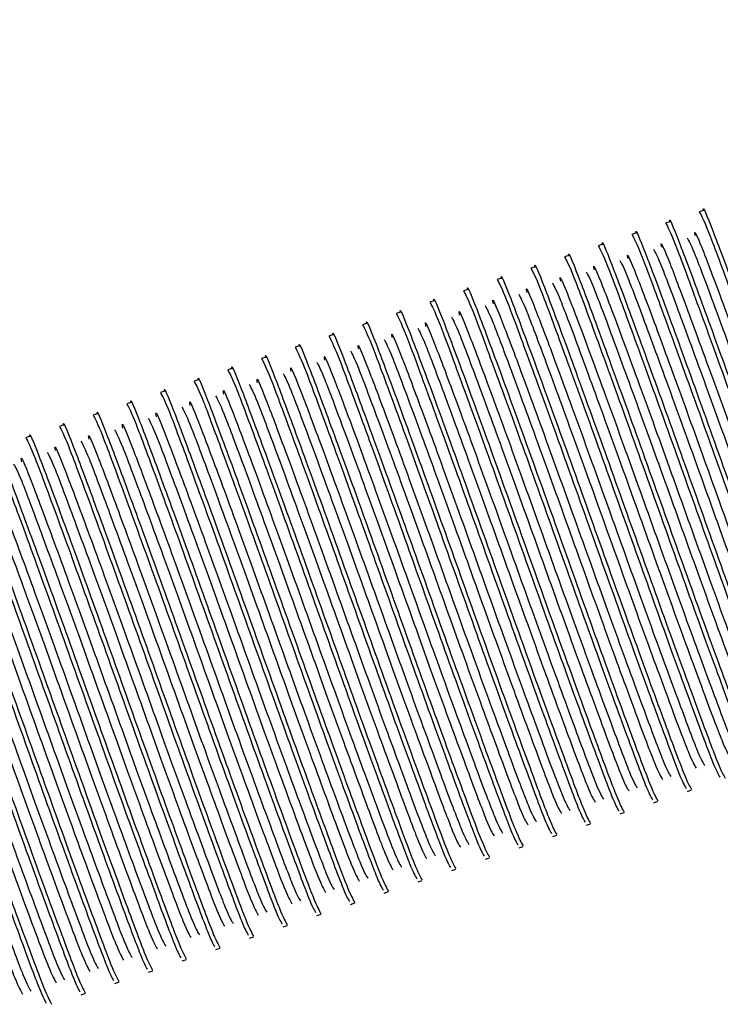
# Model space of a CAD drawing. Header units: millimetres. Extents: x 570 to 981, y 326 to 757.
# Tile 46 of 71: x 624.33 to 626.8, y 660.71 to 664.18. Entities that reach past the tile are written whole.
import ezdxf

# ---------------------------------------------------------------- set-up
doc = ezdxf.new("R2010")
doc.units = ezdxf.units.MM

msp = doc.modelspace()

# ---------------------------------------------------------------- linework, layer by layer
at = {"color": 7, "linetype": 'Continuous', "lineweight": 25}
for p, q in [((626.7394, 663.506), (626.7246, 663.501)), ((626.6209, 663.4662), (626.6061, 663.4613)), ((626.5024, 663.4265), (626.4875, 663.4215)), ((626.3838, 663.3868), (626.369, 663.3818)), ((626.2653, 663.347), (626.2505, 663.3421)), ((626.1468, 663.3073), (626.132, 663.3023)), ((626.0283, 663.2676), (626.0135, 663.2626)), ((625.9098, 663.2278), (625.8949, 663.2229)), ((625.7912, 663.1881), (625.7764, 663.1831)), ((625.6727, 663.1484), (625.6579, 663.1434)), ((625.5542, 663.1087), (625.5394, 663.1037)), ((625.4357, 663.0689), (625.4209, 663.064)), ((625.3172, 663.0292), (625.3024, 663.0242)), ((625.1987, 662.9895), (625.1838, 662.9845)), ((625.0801, 662.9497), (625.0653, 662.9448)), ((624.9616, 662.91), (624.9468, 662.905)), ((624.8431, 662.8703), (624.8283, 662.8653)), ((624.7246, 662.8305), (624.7098, 662.8256)), ((624.6061, 662.7908), (624.5912, 662.7858)), ((624.4875, 662.7511), (624.4727, 662.7461)), ((624.369, 662.7114), (624.3542, 662.7064)), ((626.683, 661.462), (626.6978, 661.467)), ((626.5645, 661.4223), (626.5793, 661.4273)), ((626.4459, 661.3826), (626.4608, 661.3875)), ((626.3274, 661.3428), (626.3422, 661.3478)), ((626.2089, 661.3031), (626.2237, 661.3081)), ((626.0904, 661.2634), (626.1052, 661.2684)), ((625.9719, 661.2237), (625.9867, 661.2286)), ((625.8533, 661.1839), (625.8682, 661.1889)), ((625.7348, 661.1442), (625.7496, 661.1492)), ((625.6163, 661.1045), (625.6311, 661.1094)), ((625.4978, 661.0647), (625.5126, 661.0697)), ((625.3793, 661.025), (625.3941, 661.03)), ((625.2608, 660.9853), (625.2756, 660.9902)), ((625.1422, 660.9455), (625.1571, 660.9505)), ((625.0237, 660.9058), (625.0385, 660.9108)), ((624.9052, 660.8661), (624.92, 660.8711)), ((624.7867, 660.8264), (624.8015, 660.8313)), ((624.6682, 660.7866), (624.683, 660.7916)), ((624.5496, 660.7469), (624.5645, 660.7519))]:
    msp.add_line(p, q, dxfattribs=at)
for radius in [85, 84, 82.5]:
    msp.add_circle((654.8022, 671.9007), radius, dxfattribs=at)
msp.add_arc((654.8022, 671.9007), 34, 110.99502, 193.98101, dxfattribs=at)
at = {"color": 8, "linetype": 'Continuous', "lineweight": 25}
msp.add_arc((654.8022, 671.9007), 35.1789, 200.99402, 14.04231, dxfattribs=at)
at = {"color": 7, "linetype": 'Continuous', "lineweight": 25}
for points, knots in [([(626.7248, 663.501), (626.7325, 663.4866), (626.7478, 663.4582), (626.8261, 663.2466), (626.9355, 662.947), (627.063, 662.5904), (627.1901, 662.2351), (627.2976, 661.941), (627.3707, 661.744), (627.3835, 661.7214), (627.3894, 661.7109)], [0, 0, 0, 0, 0.128859, 0.253721, 0.383702, 0.510373, 0.637044, 0.767024, 0.891887, 1, 1, 1, 1]), ([(626.74, 663.504), (626.7399, 663.5047), (626.7346, 663.529), (626.7681, 663.4469), (626.8394, 663.256), (626.9507, 662.9508), (627.0777, 662.5957), (627.2049, 662.2402), (627.3126, 661.9454), (627.3882, 661.7418), (627.4016, 661.7188), (627.4083, 661.7073)], [0, 0, 0, 0, 0.003502, 0.129742, 0.252067, 0.379406, 0.503502, 0.627598, 0.754938, 0.877262, 1, 1, 1, 1]), ([(626.6215, 663.4643), (626.6214, 663.465), (626.6161, 663.4893), (626.6495, 663.4071), (626.7209, 663.2163), (626.8322, 662.9111), (626.9592, 662.5559), (627.0863, 662.2004), (627.1941, 661.9056), (627.2697, 661.7021), (627.2831, 661.6791), (627.2897, 661.6676)], [0, 0, 0, 0, 0.003502, 0.129742, 0.252067, 0.379406, 0.503502, 0.627598, 0.754938, 0.877262, 1, 1, 1, 1]), ([(626.503, 663.4246), (626.5028, 663.4252), (626.4976, 663.4496), (626.531, 663.3674), (626.6024, 663.1766), (626.7137, 662.8713), (626.8407, 662.5162), (626.9678, 662.1607), (627.0756, 661.8659), (627.1512, 661.6624), (627.1645, 661.6394), (627.1712, 661.6278)], [0, 0, 0, 0, 0.003502, 0.129742, 0.252067, 0.379406, 0.503502, 0.627598, 0.754938, 0.877262, 1, 1, 1, 1]), ([(626.6063, 663.4613), (626.614, 663.4469), (626.6292, 663.4185), (626.7076, 663.2068), (626.817, 662.9073), (626.9445, 662.5507), (627.0715, 662.1954), (627.1791, 661.9013), (627.2522, 661.7043), (627.265, 661.6816), (627.2709, 661.6711)], [0, 0, 0, 0, 0.128859, 0.253721, 0.383702, 0.510373, 0.637044, 0.767024, 0.891887, 1, 1, 1, 1]), ([(626.711, 663.4159), (626.7103, 663.419), (626.7045, 663.4461), (626.7357, 663.3713), (626.8032, 663.192), (626.9071, 662.909), (627.0257, 662.579), (627.1443, 662.2487), (627.2451, 661.9748), (627.3163, 661.7845), (627.3292, 661.7631), (627.3357, 661.7523)], [0, 0, 0, 0, 0.016506, 0.140662, 0.260967, 0.386205, 0.508253, 0.630301, 0.755538, 0.875844, 1, 1, 1, 1]), ([(626.3845, 663.3849), (626.3843, 663.3855), (626.3791, 663.4099), (626.4125, 663.3277), (626.4839, 663.1368), (626.5952, 662.8316), (626.7222, 662.4765), (626.8493, 662.121), (626.9571, 661.8262), (627.0327, 661.6226), (627.046, 661.5996), (627.0527, 661.5881)], [0, 0, 0, 0, 0.003502, 0.129742, 0.252067, 0.379406, 0.503502, 0.627598, 0.754938, 0.877262, 1, 1, 1, 1]), ([(626.4878, 663.4215), (626.4955, 663.4071), (626.5107, 663.3787), (626.5891, 663.1671), (626.6985, 662.8675), (626.826, 662.511), (626.953, 662.1557), (627.0606, 661.8615), (627.1336, 661.6645), (627.1465, 661.6419), (627.1524, 661.6314)], [0, 0, 0, 0, 0.128859, 0.253721, 0.383702, 0.510373, 0.637044, 0.767024, 0.891887, 1, 1, 1, 1]), ([(626.5925, 663.3761), (626.5918, 663.3793), (626.586, 663.4063), (626.6172, 663.3316), (626.6847, 663.1523), (626.7885, 662.8693), (626.9071, 662.5392), (627.0258, 662.209), (627.1266, 661.9351), (627.1978, 661.7447), (627.2107, 661.7234), (627.2172, 661.7125)], [0, 0, 0, 0, 0.016506, 0.140662, 0.260967, 0.386205, 0.508253, 0.630301, 0.755538, 0.875844, 1, 1, 1, 1]), ([(626.682, 663.4095), (626.6889, 663.3968), (626.703, 663.371), (626.7749, 663.178), (626.8771, 662.9002), (626.9961, 662.5687), (627.1146, 662.2389), (627.2155, 661.9648), (627.2867, 661.7745), (627.2996, 661.7532), (627.3061, 661.7423)], [0, 0, 0, 0, 0.117831, 0.241333, 0.369898, 0.495188, 0.620478, 0.749043, 0.872545, 1, 1, 1, 1]), ([(626.266, 663.3451), (626.2658, 663.3458), (626.2606, 663.3701), (626.294, 663.288), (626.3654, 663.0971), (626.4767, 662.7919), (626.6037, 662.4367), (626.7308, 662.0812), (626.8386, 661.7865), (626.9142, 661.5829), (626.9275, 661.5599), (626.9342, 661.5484)], [0, 0, 0, 0, 0.003502, 0.129742, 0.252067, 0.379406, 0.503502, 0.627598, 0.754938, 0.877262, 1, 1, 1, 1]), ([(626.3692, 663.3818), (626.377, 663.3674), (626.3922, 663.339), (626.4706, 663.1274), (626.58, 662.8278), (626.7075, 662.4712), (626.8345, 662.1159), (626.9421, 661.8218), (627.0151, 661.6248), (627.0279, 661.6022), (627.0339, 661.5917)], [0, 0, 0, 0, 0.1288588, 0.2537212, 0.3837021, 0.5103728, 0.6370436, 0.7670245, 0.8918869, 1, 1, 1, 1]), ([(626.474, 663.3364), (626.4733, 663.3396), (626.4674, 663.3666), (626.4987, 663.2918), (626.5662, 663.1126), (626.67, 662.8296), (626.7886, 662.4995), (626.9073, 662.1693), (627.0081, 661.8953), (627.0793, 661.705), (627.0922, 661.6837), (627.0987, 661.6728)], [0, 0, 0, 0, 0.016506, 0.140662, 0.260967, 0.386205, 0.508253, 0.630301, 0.755538, 0.875844, 1, 1, 1, 1]), ([(626.5635, 663.3697), (626.5704, 663.3571), (626.5845, 663.3313), (626.6564, 663.1383), (626.7585, 662.8604), (626.8776, 662.529), (626.9961, 662.1992), (627.097, 661.9251), (627.1682, 661.7348), (627.1811, 661.7135), (627.1876, 661.7026)], [0, 0, 0, 0, 0.117831, 0.241333, 0.369898, 0.495188, 0.620478, 0.749043, 0.872545, 1, 1, 1, 1]), ([(626.1474, 663.3054), (626.1473, 663.3061), (626.142, 663.3304), (626.1755, 663.2482), (626.2468, 663.0574), (626.3581, 662.7521), (626.4851, 662.397), (626.6123, 662.0415), (626.7201, 661.7467), (626.7956, 661.5432), (626.809, 661.5202), (626.8157, 661.5086)], [0, 0, 0, 0, 0.003502, 0.129742, 0.252067, 0.379406, 0.503502, 0.627598, 0.754938, 0.877262, 1, 1, 1, 1]), ([(626.2507, 663.3421), (626.2585, 663.3277), (626.2737, 663.2993), (626.3521, 663.0876), (626.4615, 662.7881), (626.5889, 662.4315), (626.716, 662.0762), (626.8236, 661.7821), (626.8966, 661.5851), (626.9094, 661.5625), (626.9154, 661.552)], [0, 0, 0, 0, 0.1288588, 0.2537212, 0.3837021, 0.5103728, 0.6370436, 0.7670245, 0.8918869, 1, 1, 1, 1]), ([(626.4449, 663.33), (626.4518, 663.3174), (626.466, 663.2915), (626.5379, 663.0986), (626.64, 662.8207), (626.7591, 662.4893), (626.8776, 662.1594), (626.9785, 661.8854), (627.0497, 661.6951), (627.0625, 661.6737), (627.0691, 661.6629)], [0, 0, 0, 0, 0.117831, 0.241333, 0.369898, 0.495188, 0.620478, 0.749043, 0.872545, 1, 1, 1, 1]), ([(626.1322, 663.3024), (626.1399, 663.2879), (626.1552, 663.2596), (626.2335, 663.0479), (626.3429, 662.7483), (626.4704, 662.3918), (626.5975, 662.0365), (626.705, 661.7423), (626.7781, 661.5453), (626.7909, 661.5227), (626.7969, 661.5122)], [0, 0, 0, 0, 0.1288588, 0.2537212, 0.3837021, 0.5103728, 0.6370436, 0.7670245, 0.8918869, 1, 1, 1, 1]), ([(626.3555, 663.2967), (626.3548, 663.2998), (626.3489, 663.3269), (626.3802, 663.2521), (626.4477, 663.0728), (626.5515, 662.7898), (626.6701, 662.4598), (626.7887, 662.1296), (626.8896, 661.8556), (626.9608, 661.6653), (626.9736, 661.6439), (626.9802, 661.6331)], [0, 0, 0, 0, 0.016506, 0.140662, 0.260967, 0.386205, 0.508253, 0.630301, 0.755538, 0.875844, 1, 1, 1, 1]), ([(626.0137, 663.2626), (626.0214, 663.2482), (626.0366, 663.2198), (626.115, 663.0082), (626.2244, 662.7086), (626.3519, 662.352), (626.479, 661.9967), (626.5865, 661.7026), (626.6596, 661.5056), (626.6724, 661.483), (626.6783, 661.4725)], [0, 0, 0, 0, 0.128859, 0.253721, 0.383702, 0.510373, 0.637044, 0.767024, 0.891887, 1, 1, 1, 1]), ([(626.0289, 663.2657), (626.0288, 663.2663), (626.0235, 663.2907), (626.057, 663.2085), (626.1283, 663.0177), (626.2396, 662.7124), (626.3666, 662.3573), (626.4937, 662.0018), (626.6015, 661.707), (626.6771, 661.5035), (626.6905, 661.4804), (626.6971, 661.4689)], [0, 0, 0, 0, 0.0035021, 0.129742, 0.2520667, 0.3794059, 0.5035021, 0.6275984, 0.7549375, 0.8772622, 1, 1, 1, 1]), ([(626.2369, 663.2569), (626.2363, 663.2601), (626.2304, 663.2871), (626.2616, 663.2124), (626.3291, 663.0331), (626.433, 662.7501), (626.5516, 662.42), (626.6702, 662.0898), (626.771, 661.8159), (626.8423, 661.6255), (626.8551, 661.6042), (626.8617, 661.5934)], [0, 0, 0, 0, 0.016506, 0.140662, 0.260967, 0.386205, 0.508253, 0.630301, 0.755538, 0.875844, 1, 1, 1, 1]), ([(626.3264, 663.2903), (626.3333, 663.2777), (626.3475, 663.2518), (626.4194, 663.0588), (626.5215, 662.781), (626.6406, 662.4495), (626.7591, 662.1197), (626.8599, 661.8456), (626.9312, 661.6553), (626.944, 661.634), (626.9506, 661.6231)], [0, 0, 0, 0, 0.117831, 0.241333, 0.369898, 0.495188, 0.620478, 0.749043, 0.872545, 1, 1, 1, 1]), ([(625.8952, 663.2229), (625.9029, 663.2085), (625.9181, 663.1801), (625.9965, 662.9685), (626.1059, 662.6689), (626.2334, 662.3123), (626.3604, 661.957), (626.468, 661.6629), (626.5411, 661.4659), (626.5539, 661.4433), (626.5598, 661.4328)], [0, 0, 0, 0, 0.128859, 0.253721, 0.383702, 0.510373, 0.637044, 0.767024, 0.891887, 1, 1, 1, 1]), ([(625.9104, 663.2259), (625.9103, 663.2266), (625.905, 663.2509), (625.9384, 663.1688), (626.0098, 662.9779), (626.1211, 662.6727), (626.2481, 662.3176), (626.3752, 661.962), (626.483, 661.6673), (626.5586, 661.4637), (626.5719, 661.4407), (626.5786, 661.4292)], [0, 0, 0, 0, 0.003502, 0.129742, 0.252067, 0.379406, 0.503502, 0.627598, 0.754938, 0.877262, 1, 1, 1, 1]), ([(626.1184, 663.2172), (626.1177, 663.2204), (626.1119, 663.2474), (626.1431, 663.1726), (626.2106, 662.9934), (626.3145, 662.7104), (626.4331, 662.3803), (626.5517, 662.0501), (626.6525, 661.7761), (626.7237, 661.5858), (626.7366, 661.5645), (626.7431, 661.5536)], [0, 0, 0, 0, 0.016506, 0.140662, 0.260967, 0.386205, 0.508253, 0.630301, 0.755538, 0.875844, 1, 1, 1, 1]), ([(626.2079, 663.2505), (626.2148, 663.2379), (626.229, 663.2121), (626.3009, 663.0191), (626.403, 662.7413), (626.522, 662.4098), (626.6406, 662.08), (626.7414, 661.8059), (626.8126, 661.6156), (626.8255, 661.5943), (626.832, 661.5834)], [0, 0, 0, 0, 0.117831, 0.241333, 0.369898, 0.495188, 0.620478, 0.749043, 0.872545, 1, 1, 1, 1]), ([(625.7919, 663.1862), (625.7917, 663.1869), (625.7865, 663.2112), (625.8199, 663.129), (625.8913, 662.9382), (626.0026, 662.6329), (626.1296, 662.2778), (626.2567, 661.9223), (626.3645, 661.6275), (626.4401, 661.424), (626.4534, 661.401), (626.4601, 661.3894)], [0, 0, 0, 0, 0.0035021, 0.129742, 0.2520667, 0.3794059, 0.5035021, 0.6275984, 0.7549375, 0.8772622, 1, 1, 1, 1]), ([(625.9999, 663.1775), (625.9992, 663.1806), (625.9934, 663.2077), (626.0246, 663.1329), (626.0921, 662.9536), (626.1959, 662.6707), (626.3145, 662.3406), (626.4332, 662.0104), (626.534, 661.7364), (626.6052, 661.5461), (626.6181, 661.5247), (626.6246, 661.5139)], [0, 0, 0, 0, 0.016506, 0.140662, 0.260967, 0.386205, 0.508253, 0.630301, 0.755538, 0.875844, 1, 1, 1, 1]), ([(626.0894, 663.2108), (626.0963, 663.1982), (626.1104, 663.1723), (626.1823, 662.9794), (626.2845, 662.7015), (626.4035, 662.3701), (626.522, 662.0402), (626.6229, 661.7662), (626.6941, 661.5759), (626.707, 661.5545), (626.7135, 661.5437)], [0, 0, 0, 0, 0.117831, 0.241333, 0.369898, 0.495188, 0.620478, 0.749043, 0.872545, 1, 1, 1, 1]), ([(625.6734, 663.1465), (625.6732, 663.1471), (625.668, 663.1715), (625.7014, 663.0893), (625.7728, 662.8985), (625.8841, 662.5932), (626.0111, 662.2381), (626.1382, 661.8826), (626.246, 661.5878), (626.3216, 661.3843), (626.3349, 661.3612), (626.3416, 661.3497)], [0, 0, 0, 0, 0.003502, 0.129742, 0.252067, 0.379406, 0.503502, 0.627598, 0.754938, 0.877262, 1, 1, 1, 1]), ([(625.7767, 663.1832), (625.7844, 663.1687), (625.7996, 663.1404), (625.878, 662.9287), (625.9874, 662.6292), (626.1149, 662.2726), (626.2419, 661.9173), (626.3495, 661.6232), (626.4225, 661.4262), (626.4354, 661.4035), (626.4413, 661.393)], [0, 0, 0, 0, 0.128859, 0.253721, 0.383702, 0.510373, 0.637044, 0.767024, 0.891887, 1, 1, 1, 1]), ([(625.8814, 663.1377), (625.8807, 663.1409), (625.8748, 663.1679), (625.9061, 663.0932), (625.9736, 662.9139), (626.0774, 662.6309), (626.196, 662.3008), (626.3147, 661.9706), (626.4155, 661.6967), (626.4867, 661.5064), (626.4996, 661.485), (626.5061, 661.4742)], [0, 0, 0, 0, 0.016506, 0.140662, 0.260967, 0.386205, 0.508253, 0.630301, 0.755538, 0.875844, 1, 1, 1, 1]), ([(625.9709, 663.1711), (625.9778, 663.1585), (625.9919, 663.1326), (626.0638, 662.9397), (626.166, 662.6618), (626.285, 662.3304), (626.4035, 662.0005), (626.5044, 661.7264), (626.5756, 661.5362), (626.5885, 661.5148), (626.595, 661.504)], [0, 0, 0, 0, 0.117831, 0.241333, 0.369898, 0.495188, 0.620478, 0.749043, 0.872545, 1, 1, 1, 1]), ([(625.5548, 663.1067), (625.5547, 663.1074), (625.5495, 663.1317), (625.5829, 663.0496), (625.6542, 662.8587), (625.7656, 662.5535), (625.8925, 662.1984), (626.0197, 661.8429), (626.1275, 661.5481), (626.2031, 661.3445), (626.2164, 661.3215), (626.2231, 661.31)], [0, 0, 0, 0, 0.0035021, 0.129742, 0.2520667, 0.3794059, 0.5035021, 0.6275984, 0.7549375, 0.8772622, 1, 1, 1, 1]), ([(625.6581, 663.1434), (625.6659, 663.129), (625.6811, 663.1006), (625.7595, 662.889), (625.8689, 662.5894), (625.9963, 662.2329), (626.1234, 661.8775), (626.231, 661.5834), (626.304, 661.3864), (626.3168, 661.3638), (626.3228, 661.3533)], [0, 0, 0, 0, 0.128859, 0.253721, 0.383702, 0.510373, 0.637044, 0.767024, 0.891887, 1, 1, 1, 1]), ([(625.7629, 663.098), (625.7622, 663.1012), (625.7563, 663.1282), (625.7876, 663.0535), (625.8551, 662.8742), (625.9589, 662.5912), (626.0775, 662.2611), (626.1962, 661.9309), (626.297, 661.6569), (626.3682, 661.4666), (626.3811, 661.4453), (626.3876, 661.4344)], [0, 0, 0, 0, 0.016506, 0.140662, 0.260967, 0.386205, 0.508253, 0.630301, 0.755538, 0.875844, 1, 1, 1, 1]), ([(625.8523, 663.1314), (625.8593, 663.1187), (625.8734, 663.0929), (625.9453, 662.8999), (626.0474, 662.6221), (626.1665, 662.2906), (626.285, 661.9608), (626.3859, 661.6867), (626.4571, 661.4964), (626.4699, 661.4751), (626.4765, 661.4642)], [0, 0, 0, 0, 0.117831, 0.241333, 0.369898, 0.495188, 0.620478, 0.749043, 0.872545, 1, 1, 1, 1]), ([(625.4363, 663.067), (625.4362, 663.0677), (625.4309, 663.092), (625.4644, 663.0098), (625.5357, 662.819), (625.647, 662.5138), (625.774, 662.1586), (625.9012, 661.8031), (626.0089, 661.5083), (626.0845, 661.3048), (626.0979, 661.2818), (626.1046, 661.2703)], [0, 0, 0, 0, 0.003502, 0.129742, 0.252067, 0.379406, 0.503502, 0.627598, 0.754938, 0.877262, 1, 1, 1, 1]), ([(625.5396, 663.1037), (625.5474, 663.0893), (625.5626, 663.0609), (625.6409, 662.8493), (625.7503, 662.5497), (625.8778, 662.1931), (626.0049, 661.8378), (626.1125, 661.5437), (626.1855, 661.3467), (626.1983, 661.3241), (626.2043, 661.3136)], [0, 0, 0, 0, 0.128859, 0.253721, 0.383702, 0.510373, 0.637044, 0.767024, 0.891887, 1, 1, 1, 1]), ([(625.7338, 663.0916), (625.7407, 663.079), (625.7549, 663.0531), (625.8268, 662.8602), (625.9289, 662.5823), (626.048, 662.2509), (626.1665, 661.9211), (626.2673, 661.647), (626.3386, 661.4567), (626.3514, 661.4353), (626.358, 661.4245)], [0, 0, 0, 0, 0.117831, 0.241333, 0.369898, 0.495188, 0.620478, 0.749043, 0.872545, 1, 1, 1, 1]), ([(625.3178, 663.0273), (625.3177, 663.0279), (625.3124, 663.0523), (625.3458, 662.9701), (625.4172, 662.7793), (625.5285, 662.474), (625.6555, 662.1189), (625.7826, 661.7634), (625.8904, 661.4686), (625.966, 661.2651), (625.9794, 661.2421), (625.986, 661.2305)], [0, 0, 0, 0, 0.0035021, 0.129742, 0.2520667, 0.3794059, 0.5035021, 0.6275984, 0.7549375, 0.8772622, 1, 1, 1, 1]), ([(625.4211, 663.064), (625.4288, 663.0496), (625.4441, 663.0212), (625.5224, 662.8095), (625.6318, 662.51), (625.7593, 662.1534), (625.8864, 661.7981), (625.9939, 661.504), (626.067, 661.307), (626.0798, 661.2843), (626.0857, 661.2738)], [0, 0, 0, 0, 0.128859, 0.253721, 0.383702, 0.510373, 0.637044, 0.767024, 0.891887, 1, 1, 1, 1]), ([(625.6153, 663.0519), (625.6222, 663.0393), (625.6364, 663.0134), (625.7083, 662.8205), (625.8104, 662.5426), (625.9295, 662.2112), (626.048, 661.8813), (626.1488, 661.6073), (626.22, 661.417), (626.2329, 661.3956), (626.2394, 661.3848)], [0, 0, 0, 0, 0.117831, 0.241333, 0.369898, 0.495188, 0.620478, 0.749043, 0.872545, 1, 1, 1, 1]), ([(625.6444, 663.0583), (625.6437, 663.0615), (625.6378, 663.0885), (625.6691, 663.0137), (625.7365, 662.8345), (625.8404, 662.5515), (625.959, 662.2214), (626.0776, 661.8912), (626.1784, 661.6172), (626.2497, 661.4269), (626.2625, 661.4055), (626.2691, 661.3947)], [0, 0, 0, 0, 0.016506, 0.140662, 0.260967, 0.386205, 0.508253, 0.630301, 0.755538, 0.875844, 1, 1, 1, 1]), ([(625.3026, 663.0242), (625.3103, 663.0098), (625.3255, 662.9814), (625.4039, 662.7698), (625.5133, 662.4702), (625.6408, 662.1137), (625.7678, 661.7584), (625.8754, 661.4642), (625.9485, 661.2672), (625.9613, 661.2446), (625.9672, 661.2341)], [0, 0, 0, 0, 0.128859, 0.253721, 0.383702, 0.510373, 0.637044, 0.767024, 0.891887, 1, 1, 1, 1]), ([(625.5258, 663.0186), (625.5252, 663.0217), (625.5193, 663.0488), (625.5505, 662.974), (625.618, 662.7947), (625.7219, 662.5117), (625.8405, 662.1817), (625.9591, 661.8514), (626.0599, 661.5775), (626.1312, 661.3872), (626.144, 661.3658), (626.1506, 661.355)], [0, 0, 0, 0, 0.016506, 0.140662, 0.260967, 0.386205, 0.508253, 0.630301, 0.755538, 0.875844, 1, 1, 1, 1]), ([(625.1841, 662.9845), (625.1918, 662.9701), (625.207, 662.9417), (625.2854, 662.7301), (625.3948, 662.4305), (625.5223, 662.0739), (625.6493, 661.7186), (625.7569, 661.4245), (625.8299, 661.2275), (625.8428, 661.2049), (625.8487, 661.1944)], [0, 0, 0, 0, 0.128859, 0.253721, 0.383702, 0.510373, 0.637044, 0.767024, 0.891887, 1, 1, 1, 1]), ([(625.1993, 662.9876), (625.1991, 662.9882), (625.1939, 663.0126), (625.2273, 662.9304), (625.2987, 662.7395), (625.41, 662.4343), (625.537, 662.0792), (625.6641, 661.7237), (625.7719, 661.4289), (625.8475, 661.2253), (625.8608, 661.2023), (625.8675, 661.1908)], [0, 0, 0, 0, 0.003502, 0.129742, 0.252067, 0.379406, 0.503502, 0.627598, 0.754938, 0.877262, 1, 1, 1, 1]), ([(625.4073, 662.9788), (625.4066, 662.982), (625.4008, 663.009), (625.432, 662.9343), (625.4995, 662.755), (625.6034, 662.472), (625.722, 662.1419), (625.8406, 661.8117), (625.9414, 661.5378), (626.0126, 661.3474), (626.0255, 661.3261), (626.032, 661.3152)], [0, 0, 0, 0, 0.016506, 0.140662, 0.260967, 0.386205, 0.508253, 0.630301, 0.755538, 0.875844, 1, 1, 1, 1]), ([(625.4968, 663.0122), (625.5037, 662.9995), (625.5178, 662.9737), (625.5898, 662.7807), (625.6919, 662.5029), (625.8109, 662.1714), (625.9295, 661.8416), (626.0303, 661.5675), (626.1015, 661.3772), (626.1144, 661.3559), (626.1209, 661.345)], [0, 0, 0, 0, 0.117831, 0.241333, 0.369898, 0.495188, 0.620478, 0.749043, 0.872545, 1, 1, 1, 1]), ([(625.0808, 662.9478), (625.0806, 662.9485), (625.0754, 662.9728), (625.1088, 662.8907), (625.1802, 662.6998), (625.2915, 662.3946), (625.4185, 662.0394), (625.5456, 661.6839), (625.6534, 661.3892), (625.729, 661.1856), (625.7423, 661.1626), (625.749, 661.1511)], [0, 0, 0, 0, 0.003502, 0.129742, 0.252067, 0.379406, 0.503502, 0.627598, 0.754938, 0.877262, 1, 1, 1, 1]), ([(625.2888, 662.9391), (625.2881, 662.9423), (625.2823, 662.9693), (625.3135, 662.8945), (625.381, 662.7153), (625.4848, 662.4323), (625.6034, 662.1022), (625.7221, 661.772), (625.8229, 661.498), (625.8941, 661.3077), (625.907, 661.2864), (625.9135, 661.2755)], [0, 0, 0, 0, 0.016506, 0.140662, 0.260967, 0.386205, 0.508253, 0.630301, 0.755538, 0.875844, 1, 1, 1, 1]), ([(625.3783, 662.9724), (625.3852, 662.9598), (625.3993, 662.934), (625.4712, 662.741), (625.5734, 662.4631), (625.6924, 662.1317), (625.8109, 661.8019), (625.9118, 661.5278), (625.983, 661.3375), (625.9959, 661.3162), (626.0024, 661.3053)], [0, 0, 0, 0, 0.117831, 0.241333, 0.369898, 0.495188, 0.620478, 0.749043, 0.872545, 1, 1, 1, 1]), ([(624.9623, 662.9081), (624.9621, 662.9088), (624.9569, 662.9331), (624.9903, 662.8509), (625.0617, 662.6601), (625.173, 662.3548), (625.3, 661.9997), (625.4271, 661.6442), (625.5349, 661.3494), (625.6105, 661.1459), (625.6238, 661.1229), (625.6305, 661.1113)], [0, 0, 0, 0, 0.003502, 0.129742, 0.252067, 0.379406, 0.503502, 0.627598, 0.754938, 0.877262, 1, 1, 1, 1]), ([(625.0655, 662.9448), (625.0733, 662.9304), (625.0885, 662.902), (625.1669, 662.6903), (625.2763, 662.3908), (625.4038, 662.0342), (625.5308, 661.6789), (625.6384, 661.3848), (625.7114, 661.1878), (625.7242, 661.1652), (625.7302, 661.1547)], [0, 0, 0, 0, 0.128859, 0.253721, 0.383702, 0.510373, 0.637044, 0.767024, 0.891887, 1, 1, 1, 1]), ([(625.1703, 662.8994), (625.1696, 662.9025), (625.1637, 662.9296), (625.195, 662.8548), (625.2625, 662.6755), (625.3663, 662.3925), (625.4849, 662.0625), (625.6036, 661.7323), (625.7044, 661.4583), (625.7756, 661.268), (625.7885, 661.2466), (625.795, 661.2358)], [0, 0, 0, 0, 0.016506, 0.140662, 0.260967, 0.386205, 0.508253, 0.630301, 0.755538, 0.875844, 1, 1, 1, 1]), ([(625.2598, 662.9327), (625.2667, 662.9201), (625.2808, 662.8942), (625.3527, 662.7013), (625.4548, 662.4234), (625.5739, 662.092), (625.6924, 661.7621), (625.7933, 661.4881), (625.8645, 661.2978), (625.8774, 661.2764), (625.8839, 661.2656)], [0, 0, 0, 0, 0.117831, 0.2413325, 0.3698976, 0.495188, 0.6204784, 0.7490434, 0.872545, 1, 1, 1, 1]), ([(624.8437, 662.8684), (624.8436, 662.869), (624.8383, 662.8934), (624.8718, 662.8112), (624.9431, 662.6204), (625.0544, 662.3151), (625.1814, 661.96), (625.3086, 661.6045), (625.4164, 661.3097), (625.4919, 661.1062), (625.5053, 661.0831), (625.512, 661.0716)], [0, 0, 0, 0, 0.003502, 0.129742, 0.252067, 0.379406, 0.503502, 0.627598, 0.754938, 0.877262, 1, 1, 1, 1]), ([(624.947, 662.9051), (624.9548, 662.8906), (624.97, 662.8623), (625.0484, 662.6506), (625.1578, 662.351), (625.2852, 661.9945), (625.4123, 661.6392), (625.5199, 661.345), (625.5929, 661.148), (625.6057, 661.1254), (625.6117, 661.1149)], [0, 0, 0, 0, 0.128859, 0.253721, 0.383702, 0.510373, 0.637044, 0.767024, 0.891887, 1, 1, 1, 1]), ([(625.0518, 662.8596), (625.0511, 662.8628), (625.0452, 662.8898), (625.0765, 662.8151), (625.144, 662.6358), (625.2478, 662.3528), (625.3664, 662.0227), (625.485, 661.6925), (625.5859, 661.4186), (625.6571, 661.2282), (625.6699, 661.2069), (625.6765, 661.1961)], [0, 0, 0, 0, 0.016506, 0.140662, 0.260967, 0.386205, 0.508253, 0.630301, 0.755538, 0.875844, 1, 1, 1, 1]), ([(625.1412, 662.893), (625.1481, 662.8804), (625.1623, 662.8545), (625.2342, 662.6615), (625.3363, 662.3837), (625.4554, 662.0522), (625.5739, 661.7224), (625.6748, 661.4483), (625.746, 661.258), (625.7588, 661.2367), (625.7654, 661.2259)], [0, 0, 0, 0, 0.117831, 0.2413325, 0.3698976, 0.495188, 0.6204784, 0.7490434, 0.872545, 1, 1, 1, 1]), ([(624.7252, 662.8286), (624.7251, 662.8293), (624.7198, 662.8536), (624.7533, 662.7715), (624.8246, 662.5806), (624.9359, 662.2754), (625.0629, 661.9203), (625.19, 661.5648), (625.2978, 661.27), (625.3734, 661.0664), (625.3868, 661.0434), (625.3934, 661.0319)], [0, 0, 0, 0, 0.003502, 0.129742, 0.252067, 0.379406, 0.503502, 0.627598, 0.754938, 0.877262, 1, 1, 1, 1]), ([(624.8285, 662.8653), (624.8362, 662.8509), (624.8515, 662.8225), (624.9298, 662.6109), (625.0392, 662.3113), (625.1667, 661.9547), (625.2938, 661.5994), (625.4013, 661.3053), (625.4744, 661.1083), (625.4872, 661.0857), (625.4932, 661.0752)], [0, 0, 0, 0, 0.128859, 0.253721, 0.383702, 0.510373, 0.637044, 0.767024, 0.891887, 1, 1, 1, 1]), ([(624.9332, 662.8199), (624.9326, 662.8231), (624.9267, 662.8501), (624.9579, 662.7753), (625.0254, 662.5961), (625.1293, 662.3131), (625.2479, 661.983), (625.3665, 661.6528), (625.4673, 661.3788), (625.5386, 661.1885), (625.5514, 661.1672), (625.558, 661.1563)], [0, 0, 0, 0, 0.016506, 0.140662, 0.260967, 0.386205, 0.508253, 0.630301, 0.755538, 0.875844, 1, 1, 1, 1]), ([(625.0227, 662.8532), (625.0296, 662.8406), (625.0438, 662.8148), (625.1157, 662.6218), (625.2178, 662.344), (625.3369, 662.0125), (625.4554, 661.6827), (625.5562, 661.4086), (625.6275, 661.2183), (625.6403, 661.197), (625.6469, 661.1861)], [0, 0, 0, 0, 0.117831, 0.2413325, 0.3698976, 0.495188, 0.6204784, 0.7490434, 0.872545, 1, 1, 1, 1]), ([(624.6067, 662.7889), (624.6066, 662.7896), (624.6013, 662.8139), (624.6347, 662.7317), (624.7061, 662.5409), (624.8174, 662.2356), (624.9444, 661.8805), (625.0715, 661.525), (625.1793, 661.2302), (625.2549, 661.0267), (625.2683, 661.0037), (625.2749, 660.9922)], [0, 0, 0, 0, 0.003502, 0.129742, 0.252067, 0.379406, 0.503502, 0.627598, 0.754938, 0.877262, 1, 1, 1, 1]), ([(624.71, 662.8256), (624.7177, 662.8112), (624.7329, 662.7828), (624.8113, 662.5712), (624.9207, 662.2716), (625.0482, 661.915), (625.1753, 661.5597), (625.2828, 661.2656), (625.3559, 661.0686), (625.3687, 661.046), (625.3746, 661.0355)], [0, 0, 0, 0, 0.128859, 0.253721, 0.383702, 0.510373, 0.637044, 0.767024, 0.891887, 1, 1, 1, 1]), ([(624.9042, 662.8135), (624.9111, 662.8009), (624.9253, 662.775), (624.9972, 662.5821), (625.0993, 662.3042), (625.2183, 661.9728), (625.3369, 661.6429), (625.4377, 661.3689), (625.5089, 661.1786), (625.5218, 661.1572), (625.5283, 661.1464)], [0, 0, 0, 0, 0.117831, 0.2413325, 0.3698976, 0.495188, 0.6204784, 0.7490434, 0.872545, 1, 1, 1, 1]), ([(624.4882, 662.7492), (624.488, 662.7498), (624.4828, 662.7742), (624.5162, 662.692), (624.5876, 662.5012), (624.6989, 662.1959), (624.8259, 661.8408), (624.953, 661.4853), (625.0608, 661.1905), (625.1364, 660.987), (625.1497, 660.9639), (625.1564, 660.9524)], [0, 0, 0, 0, 0.003502, 0.129742, 0.252067, 0.379406, 0.503502, 0.627598, 0.754938, 0.877262, 1, 1, 1, 1]), ([(624.5915, 662.7859), (624.5992, 662.7715), (624.6144, 662.7431), (624.6928, 662.5314), (624.8022, 662.2319), (624.9297, 661.8753), (625.0567, 661.52), (625.1643, 661.2259), (625.2374, 661.0289), (625.2502, 661.0062), (625.2561, 660.9957)], [0, 0, 0, 0, 0.128859, 0.253721, 0.383702, 0.510373, 0.637044, 0.767024, 0.891887, 1, 1, 1, 1]), ([(624.7857, 662.7738), (624.7926, 662.7612), (624.8067, 662.7353), (624.8787, 662.5424), (624.9808, 662.2645), (625.0998, 661.9331), (625.2184, 661.6032), (625.3192, 661.3292), (625.3904, 661.1389), (625.4033, 661.1175), (625.4098, 661.1067)], [0, 0, 0, 0, 0.117831, 0.2413325, 0.3698976, 0.495188, 0.6204784, 0.7490434, 0.872545, 1, 1, 1, 1]), ([(624.8147, 662.7802), (624.814, 662.7833), (624.8082, 662.8104), (624.8394, 662.7356), (624.9069, 662.5563), (625.0108, 662.2734), (625.1294, 661.9433), (625.248, 661.6131), (625.3488, 661.3391), (625.42, 661.1488), (625.4329, 661.1274), (625.4394, 661.1166)], [0, 0, 0, 0, 0.016506, 0.140662, 0.260967, 0.386205, 0.508253, 0.630301, 0.755538, 0.875844, 1, 1, 1, 1]), ([(624.473, 662.7461), (624.4807, 662.7317), (624.4959, 662.7033), (624.5743, 662.4917), (624.6837, 662.1921), (624.8112, 661.8356), (624.9382, 661.4802), (625.0458, 661.1861), (625.1188, 660.9891), (625.1317, 660.9665), (625.1376, 660.956)], [0, 0, 0, 0, 0.128859, 0.253721, 0.383702, 0.510373, 0.637044, 0.767024, 0.891887, 1, 1, 1, 1]), ([(624.6962, 662.7404), (624.6955, 662.7436), (624.6897, 662.7706), (624.7209, 662.6959), (624.7884, 662.5166), (624.8922, 662.2336), (625.0108, 661.9035), (625.1295, 661.5733), (625.2303, 661.2994), (625.3015, 661.1091), (625.3144, 661.0877), (625.3209, 661.0769)], [0, 0, 0, 0, 0.016506, 0.140662, 0.260967, 0.386205, 0.508253, 0.630301, 0.755538, 0.875844, 1, 1, 1, 1]), ([(624.3544, 662.7064), (624.3622, 662.692), (624.3774, 662.6636), (624.4558, 662.452), (624.5652, 662.1524), (624.6926, 661.7958), (624.8197, 661.4405), (624.9273, 661.1464), (625.0003, 660.9494), (625.0131, 660.9268), (625.0191, 660.9163)], [0, 0, 0, 0, 0.128859, 0.253721, 0.383702, 0.510373, 0.637044, 0.767024, 0.891887, 1, 1, 1, 1]), ([(624.3697, 662.7094), (624.3695, 662.7101), (624.3643, 662.7344), (624.3977, 662.6523), (624.4691, 662.4614), (624.5804, 662.1562), (624.7074, 661.8011), (624.8345, 661.4456), (624.9423, 661.1508), (625.0179, 660.9472), (625.0312, 660.9242), (625.0379, 660.9127)], [0, 0, 0, 0, 0.003502, 0.129742, 0.252067, 0.379406, 0.503502, 0.627598, 0.754938, 0.877262, 1, 1, 1, 1]), ([(624.5777, 662.7007), (624.577, 662.7039), (624.5711, 662.7309), (624.6024, 662.6562), (624.6699, 662.4769), (624.7737, 662.1939), (624.8923, 661.8638), (625.011, 661.5336), (625.1118, 661.2596), (625.183, 661.0693), (625.1959, 661.048), (625.2024, 661.0371)], [0, 0, 0, 0, 0.016506, 0.140662, 0.260967, 0.386205, 0.508253, 0.630301, 0.755538, 0.875844, 1, 1, 1, 1]), ([(624.6672, 662.7341), (624.6741, 662.7214), (624.6882, 662.6956), (624.7601, 662.5026), (624.8623, 662.2248), (624.9813, 661.8933), (625.0998, 661.5635), (625.2007, 661.2894), (625.2719, 661.0991), (625.2848, 661.0778), (625.2913, 661.0669)], [0, 0, 0, 0, 0.117831, 0.2413325, 0.3698976, 0.495188, 0.6204784, 0.7490434, 0.872545, 1, 1, 1, 1]), ([(624.2511, 662.6697), (624.251, 662.6704), (624.2458, 662.6947), (624.2792, 662.6125), (624.3505, 662.4217), (624.4619, 662.1165), (624.5888, 661.7613), (624.716, 661.4058), (624.8238, 661.111), (624.8994, 660.9075), (624.9127, 660.8845), (624.9194, 660.873)], [0, 0, 0, 0, 0.003502, 0.129742, 0.252067, 0.379406, 0.503502, 0.627598, 0.754938, 0.877262, 1, 1, 1, 1]), ([(624.4592, 662.661), (624.4585, 662.6642), (624.4526, 662.6912), (624.4839, 662.6164), (624.5514, 662.4372), (624.6552, 662.1542), (624.7738, 661.8241), (624.8925, 661.4939), (624.9933, 661.2199), (625.0645, 661.0296), (625.0774, 661.0082), (625.0839, 660.9974)], [0, 0, 0, 0, 0.016506, 0.140662, 0.260967, 0.386205, 0.508253, 0.630301, 0.755538, 0.875844, 1, 1, 1, 1]), ([(624.5486, 662.6943), (624.5556, 662.6817), (624.5697, 662.6558), (624.6416, 662.4629), (624.7437, 662.185), (624.8628, 661.8536), (624.9813, 661.5238), (625.0822, 661.2497), (625.1534, 661.0594), (625.1662, 661.038), (625.1728, 661.0272)], [0, 0, 0, 0, 0.117831, 0.2413325, 0.3698976, 0.495188, 0.6204784, 0.7490434, 0.872545, 1, 1, 1, 1]), ([(624.1326, 662.63), (624.1325, 662.6306), (624.1272, 662.655), (624.1607, 662.5728), (624.232, 662.382), (624.3433, 662.0767), (624.4703, 661.7216), (624.5975, 661.3661), (624.7052, 661.0713), (624.7808, 660.8678), (624.7942, 660.8448), (624.8009, 660.8332)], [0, 0, 0, 0, 0.003502, 0.129742, 0.252067, 0.379406, 0.503502, 0.627598, 0.754938, 0.877262, 1, 1, 1, 1]), ([(624.2359, 662.6667), (624.2437, 662.6523), (624.2589, 662.6239), (624.3372, 662.4122), (624.4466, 662.1127), (624.5741, 661.7561), (624.7012, 661.4008), (624.8088, 661.1067), (624.8818, 660.9097), (624.8946, 660.887), (624.9006, 660.8765)], [0, 0, 0, 0, 0.128859, 0.253721, 0.383702, 0.510373, 0.637044, 0.767024, 0.891887, 1, 1, 1, 1]), ([(624.3407, 662.6213), (624.34, 662.6244), (624.3341, 662.6515), (624.3654, 662.5767), (624.4328, 662.3974), (624.5367, 662.1144), (624.6553, 661.7844), (624.7739, 661.4541), (624.8747, 661.1802), (624.946, 660.9899), (624.9588, 660.9685), (624.9654, 660.9577)], [0, 0, 0, 0, 0.016506, 0.140662, 0.260967, 0.386205, 0.508253, 0.630301, 0.755538, 0.875844, 1, 1, 1, 1]), ([(624.4301, 662.6546), (624.437, 662.642), (624.4512, 662.6161), (624.5231, 662.4232), (624.6252, 662.1453), (624.7443, 661.8139), (624.8628, 661.484), (624.9636, 661.21), (625.0349, 661.0197), (625.0477, 660.9983), (625.0543, 660.9875)], [0, 0, 0, 0, 0.117831, 0.2413325, 0.3698976, 0.495188, 0.6204784, 0.7490434, 0.872545, 1, 1, 1, 1]), ([(624.0141, 662.5903), (624.014, 662.5909), (624.0087, 662.6153), (624.0421, 662.5331), (624.1135, 662.3423), (624.2248, 662.037), (624.3518, 661.6819), (624.4789, 661.3264), (624.5867, 661.0316), (624.6623, 660.828), (624.6757, 660.805), (624.6823, 660.7935)], [0, 0, 0, 0, 0.003502, 0.129742, 0.252067, 0.379406, 0.503502, 0.627598, 0.754938, 0.877262, 1, 1, 1, 1]), ([(624.1174, 662.6269), (624.1251, 662.6125), (624.1404, 662.5841), (624.2187, 662.3725), (624.3281, 662.0729), (624.4556, 661.7164), (624.5827, 661.3611), (624.6902, 661.0669), (624.7633, 660.8699), (624.7761, 660.8473), (624.782, 660.8368)], [0, 0, 0, 0, 0.128859, 0.253721, 0.383702, 0.510373, 0.637044, 0.767024, 0.891887, 1, 1, 1, 1]), ([(624.2221, 662.5815), (624.2215, 662.5847), (624.2156, 662.6117), (624.2468, 662.537), (624.3143, 662.3577), (624.4182, 662.0747), (624.5368, 661.7446), (624.6554, 661.4144), (624.7562, 661.1405), (624.8275, 660.9501), (624.8403, 660.9288), (624.8469, 660.9179)], [0, 0, 0, 0, 0.016506, 0.140662, 0.260967, 0.386205, 0.508253, 0.630301, 0.755538, 0.875844, 1, 1, 1, 1]), ([(624.3116, 662.6149), (624.3185, 662.6022), (624.3327, 662.5764), (624.4046, 662.3834), (624.5067, 662.1056), (624.6258, 661.7741), (624.7443, 661.4443), (624.8451, 661.1702), (624.9163, 660.9799), (624.9292, 660.9586), (624.9357, 660.9477)], [0, 0, 0, 0, 0.117831, 0.2413325, 0.3698976, 0.495188, 0.6204784, 0.7490434, 0.872545, 1, 1, 1, 1]), ([(623.8956, 662.5505), (623.8955, 662.5512), (623.8902, 662.5755), (623.9236, 662.4934), (623.995, 662.3025), (624.1063, 661.9973), (624.2333, 661.6421), (624.3604, 661.2866), (624.4682, 660.9919), (624.5438, 660.7883), (624.5571, 660.7653), (624.5638, 660.7538)], [0, 0, 0, 0, 0.003502, 0.129742, 0.252067, 0.379406, 0.503502, 0.627598, 0.754938, 0.877262, 1, 1, 1, 1]), ([(623.9989, 662.5872), (624.0066, 662.5728), (624.0218, 662.5444), (624.1002, 662.3328), (624.2096, 662.0332), (624.3371, 661.6766), (624.4641, 661.3213), (624.5717, 661.0272), (624.6448, 660.8302), (624.6576, 660.8076), (624.6635, 660.7971)], [0, 0, 0, 0, 0.128859, 0.253721, 0.383702, 0.510373, 0.637044, 0.767024, 0.891887, 1, 1, 1, 1]), ([(624.1036, 662.5418), (624.1029, 662.545), (624.0971, 662.572), (624.1283, 662.4972), (624.1958, 662.318), (624.2997, 662.035), (624.4183, 661.7049), (624.5369, 661.3747), (624.6377, 661.1007), (624.7089, 660.9104), (624.7218, 660.8891), (624.7283, 660.8782)], [0, 0, 0, 0, 0.016506, 0.140662, 0.260967, 0.386205, 0.508253, 0.630301, 0.755538, 0.875844, 1, 1, 1, 1]), ([(624.1931, 662.5751), (624.2, 662.5625), (624.2141, 662.5367), (624.2861, 662.3437), (624.3882, 662.0658), (624.5072, 661.7344), (624.6258, 661.4046), (624.7266, 661.1305), (624.7978, 660.9402), (624.8107, 660.9189), (624.8172, 660.908)], [0, 0, 0, 0, 0.117831, 0.2413325, 0.3698976, 0.495188, 0.6204784, 0.7490434, 0.872545, 1, 1, 1, 1]), ([(623.7771, 662.5108), (623.7769, 662.5115), (623.7717, 662.5358), (623.8051, 662.4536), (623.8765, 662.2628), (623.9878, 661.9575), (624.1148, 661.6024), (624.2419, 661.2469), (624.3497, 660.9521), (624.4253, 660.7486), (624.4386, 660.7256), (624.4453, 660.714)], [0, 0, 0, 0, 0.003502, 0.129742, 0.252067, 0.379406, 0.503502, 0.627598, 0.754938, 0.877262, 1, 1, 1, 1]), ([(623.8804, 662.5475), (623.8881, 662.5331), (623.9033, 662.5047), (623.9817, 662.293), (624.0911, 661.9935), (624.2186, 661.6369), (624.3456, 661.2816), (624.4532, 660.9875), (624.5263, 660.7905), (624.5391, 660.7679), (624.545, 660.7574)], [0, 0, 0, 0, 0.128859, 0.253721, 0.383702, 0.510373, 0.637044, 0.767024, 0.891887, 1, 1, 1, 1]), ([(624.0746, 662.5354), (624.0815, 662.5228), (624.0956, 662.4969), (624.1675, 662.304), (624.2697, 662.0261), (624.3887, 661.6947), (624.5072, 661.3648), (624.6081, 661.0908), (624.6793, 660.9005), (624.6922, 660.8791), (624.6987, 660.8683)], [0, 0, 0, 0, 0.117831, 0.2413325, 0.3698976, 0.495188, 0.6204784, 0.7490434, 0.872545, 1, 1, 1, 1]), ([(623.7618, 662.5078), (623.7696, 662.4933), (623.7848, 662.465), (623.8632, 662.2533), (623.9726, 661.9538), (624.1001, 661.5972), (624.2271, 661.2419), (624.3347, 660.9478), (624.4077, 660.7507), (624.4205, 660.7281), (624.4265, 660.7176)], [0, 0, 0, 0, 0.128859, 0.253721, 0.383702, 0.510373, 0.637044, 0.767024, 0.891887, 1, 1, 1, 1]), ([(623.9561, 662.4957), (623.963, 662.4831), (623.9771, 662.4572), (624.049, 662.2643), (624.1511, 661.9864), (624.2702, 661.655), (624.3887, 661.3251), (624.4896, 661.051), (624.5608, 660.8608), (624.5737, 660.8394), (624.5802, 660.8286)], [0, 0, 0, 0, 0.117831, 0.2413325, 0.3698976, 0.495188, 0.6204784, 0.7490434, 0.872545, 1, 1, 1, 1]), ([(623.9851, 662.5021), (623.9844, 662.5052), (623.9786, 662.5323), (624.0098, 662.4575), (624.0773, 662.2782), (624.1811, 661.9952), (624.2997, 661.6652), (624.4184, 661.335), (624.5192, 661.061), (624.5904, 660.8707), (624.6033, 660.8493), (624.6098, 660.8385)], [0, 0, 0, 0, 0.016506, 0.140662, 0.260967, 0.386205, 0.508253, 0.630301, 0.755538, 0.875844, 1, 1, 1, 1]), ([(623.8666, 662.4623), (623.8659, 662.4655), (623.86, 662.4925), (623.8913, 662.4178), (623.9588, 662.2385), (624.0626, 661.9555), (624.1812, 661.6254), (624.2999, 661.2952), (624.4007, 661.0213), (624.4719, 660.8309), (624.4848, 660.8096), (624.4913, 660.7988)], [0, 0, 0, 0, 0.016506, 0.140662, 0.260967, 0.386205, 0.508253, 0.630301, 0.755538, 0.875844, 1, 1, 1, 1]), ([(623.7481, 662.4226), (623.7474, 662.4258), (623.7415, 662.4528), (623.7728, 662.378), (623.8403, 662.1988), (623.9441, 661.9158), (624.0627, 661.5857), (624.1813, 661.2555), (624.2822, 660.9815), (624.3534, 660.7912), (624.3662, 660.7699), (624.3728, 660.759)], [0, 0, 0, 0, 0.016506, 0.140662, 0.260967, 0.386205, 0.508253, 0.630301, 0.755538, 0.875844, 1, 1, 1, 1]), ([(623.8375, 662.456), (623.8444, 662.4433), (623.8586, 662.4175), (623.9305, 662.2245), (624.0326, 661.9467), (624.1517, 661.6152), (624.2702, 661.2854), (624.3711, 661.0113), (624.4423, 660.821), (624.4551, 660.7997), (624.4617, 660.7888)], [0, 0, 0, 0, 0.117831, 0.2413325, 0.3698976, 0.495188, 0.6204784, 0.7490434, 0.872545, 1, 1, 1, 1]), ([(623.719, 662.4162), (623.7259, 662.4036), (623.7401, 662.3777), (623.812, 662.1848), (623.9141, 661.9069), (624.0332, 661.5755), (624.1517, 661.2456), (624.2525, 660.9716), (624.3238, 660.7813), (624.3366, 660.7599), (624.3432, 660.7491)], [0, 0, 0, 0, 0.117831, 0.2413325, 0.3698976, 0.495188, 0.6204784, 0.7490434, 0.872545, 1, 1, 1, 1])]:
    msp.add_open_spline(points, degree=3, knots=knots, dxfattribs=at)

doc.saveas('drawing.dxf')
